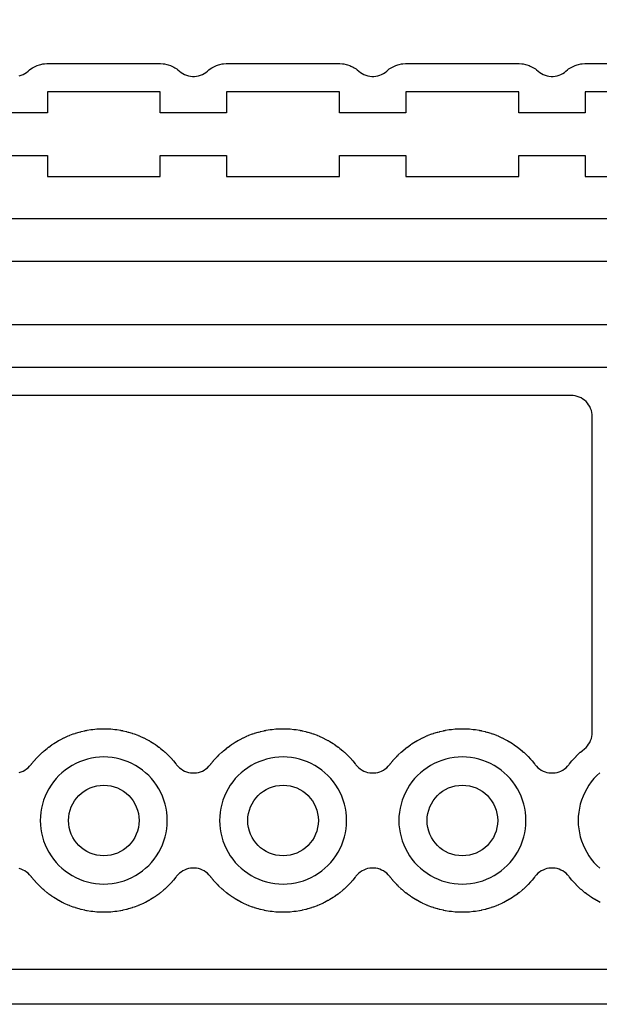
# Model space of a CAD drawing. Header units: millimetres. Extents: x 0 to 81, y 0 to 109.
# Tile 6 of 29: x 38 to 46, y 0 to 14. Entities that reach past the tile are written whole.
import ezdxf

# ---------------------------------------------------------------- set-up
doc = ezdxf.new("R2010")
doc.units = ezdxf.units.MM
for name, color, linetype in [('COPPER_KEEP_ref', 8, 'Continuous'), ('COPPER_REMOVE', 3, 'Continuous'), ('DRILL_1.0', 4, 'Continuous'), ('OUTLINE', 7, 'Continuous')]:
    doc.layers.add(name, color=color, linetype=linetype)

msp = doc.modelspace()

# ---------------------------------------------------------------- linework, layer by layer
at = {"layer": 'COPPER_KEEP_ref'}
for points in [[(38.031, 13.149), (38.059, 13.158), (38.086, 13.168), (38.111, 13.182), (38.135, 13.197), (38.158, 13.215), (38.179, 13.234), (38.195, 13.246), (38.222, 13.264), (38.239, 13.274), (38.268, 13.288), (38.286, 13.296), (38.317, 13.306), (38.336, 13.311), (38.368, 13.318), (38.388, 13.32), (38.425, 13.323), (38.435, 13.323), (40.025, 13.323), (40.035, 13.323), (40.072, 13.32), (40.092, 13.318), (40.124, 13.311), (40.143, 13.306), (40.174, 13.296), (40.192, 13.288), (40.221, 13.274), (40.238, 13.264), (40.265, 13.246), (40.281, 13.234), (40.302, 13.215), (40.325, 13.197), (40.349, 13.182), (40.374, 13.168), (40.401, 13.158), (40.429, 13.149), (40.457, 13.144), (40.486, 13.141), (40.514, 13.141), (40.543, 13.144), (40.571, 13.149), (40.599, 13.158), (40.626, 13.168), (40.651, 13.182), (40.675, 13.197), (40.698, 13.215), (40.719, 13.234), (40.735, 13.246), (40.762, 13.264), (40.779, 13.274), (40.808, 13.288), (40.826, 13.296), (40.857, 13.306), (40.876, 13.311), (40.908, 13.318), (40.928, 13.32), (40.965, 13.323), (40.975, 13.323), (42.565, 13.323), (42.575, 13.323), (42.612, 13.32), (42.632, 13.318), (42.664, 13.311), (42.683, 13.306), (42.714, 13.296), (42.732, 13.288), (42.761, 13.274), (42.778, 13.264), (42.805, 13.246), (42.821, 13.234), (42.842, 13.215), (42.865, 13.197), (42.889, 13.182), (42.914, 13.168), (42.941, 13.158), (42.969, 13.149), (42.997, 13.144), (43.026, 13.141), (43.054, 13.141), (43.083, 13.144), (43.111, 13.149), (43.139, 13.158), (43.166, 13.168), (43.191, 13.182), (43.215, 13.197), (43.238, 13.215), (43.259, 13.234), (43.275, 13.246), (43.302, 13.264), (43.319, 13.274), (43.348, 13.288), (43.366, 13.296), (43.397, 13.306), (43.416, 13.311), (43.448, 13.318), (43.468, 13.32), (43.505, 13.323), (43.515, 13.323), (45.105, 13.323), (45.115, 13.323), (45.152, 13.32), (45.172, 13.318), (45.204, 13.311), (45.223, 13.306), (45.254, 13.296), (45.272, 13.288), (45.301, 13.274), (45.318, 13.264), (45.345, 13.246), (45.361, 13.234), (45.382, 13.215), (45.405, 13.197), (45.429, 13.182), (45.454, 13.168), (45.481, 13.158), (45.509, 13.149), (45.537, 13.144), (45.566, 13.141), (45.594, 13.141), (45.623, 13.144), (45.651, 13.149), (45.679, 13.158), (45.706, 13.168), (45.731, 13.182), (45.755, 13.197), (45.778, 13.215), (45.799, 13.234), (45.815, 13.246), (45.842, 13.264), (45.859, 13.274), (45.888, 13.288), (45.906, 13.296), (45.937, 13.306), (45.956, 13.311), (45.988, 13.318), (46.008, 13.32), (46.045, 13.323), (46.055, 13.323), (47.645, 13.323)], [(47.65, 12.923), (46.05, 12.923), (46.05, 12.623), (45.11, 12.623), (45.11, 12.923), (43.51, 12.923), (43.51, 12.623), (42.57, 12.623), (42.57, 12.923), (40.97, 12.923), (40.97, 12.623), (40.03, 12.623), (40.03, 12.923), (38.43, 12.923), (38.43, 12.623), (37.49, 12.623)], [(37.49, 12.023), (38.43, 12.023), (38.43, 11.723), (40.03, 11.723), (40.03, 12.023), (40.97, 12.023), (40.97, 11.723), (42.57, 11.723), (42.57, 12.023), (43.51, 12.023), (43.51, 11.723), (45.11, 11.723), (45.11, 12.023), (46.05, 12.023), (46.05, 11.723), (47.65, 11.723)], [(49.39, 11.123), (26.826, 11.123)], [(26.7, 10.523), (49.09, 10.523)], [(46.85, 9.623), (25.424, 9.623)], [(25.3, 9.023), (46.55, 9.023)], [(38.032, 3.285), (38.059, 3.293), (38.086, 3.304), (38.112, 3.317), (38.136, 3.333), (38.159, 3.351), (38.179, 3.371), (38.198, 3.393), (38.205, 3.403), (38.208, 3.407), (38.243, 3.448), (38.246, 3.452), (38.26, 3.468), (38.263, 3.472), (38.3, 3.511), (38.303, 3.515), (38.318, 3.53), (38.322, 3.533), (38.361, 3.57), (38.365, 3.573), (38.381, 3.587), (38.385, 3.59), (38.426, 3.625), (38.43, 3.628), (38.447, 3.641), (38.451, 3.644), (38.495, 3.675), (38.499, 3.678), (38.517, 3.69), (38.521, 3.692), (38.567, 3.721), (38.571, 3.723), (38.589, 3.734), (38.594, 3.736), (38.641, 3.762), (38.646, 3.764), (38.665, 3.773), (38.669, 3.776), (38.718, 3.798), (38.723, 3.8), (38.742, 3.808), (38.747, 3.81), (38.798, 3.829), (38.802, 3.83), (38.822, 3.837), (38.827, 3.839), (38.879, 3.854), (38.883, 3.856), (38.904, 3.861), (38.909, 3.862), (38.961, 3.875), (38.966, 3.876), (38.987, 3.88), (38.992, 3.881), (39.045, 3.89), (39.05, 3.89), (39.071, 3.893), (39.076, 3.894), (39.129, 3.899), (39.134, 3.899), (39.156, 3.901), (39.161, 3.901), (39.214, 3.903), (39.219, 3.903), (39.241, 3.903), (39.246, 3.903), (39.299, 3.901), (39.304, 3.901), (39.326, 3.899), (39.331, 3.899), (39.384, 3.894), (39.389, 3.893), (39.41, 3.89), (39.415, 3.89), (39.468, 3.881), (39.473, 3.88), (39.494, 3.876), (39.499, 3.875), (39.551, 3.862), (39.556, 3.861), (39.577, 3.856), (39.581, 3.854), (39.633, 3.839), (39.638, 3.837), (39.658, 3.83), (39.662, 3.829), (39.713, 3.81), (39.718, 3.808), (39.737, 3.8), (39.742, 3.798), (39.791, 3.776), (39.795, 3.773), (39.814, 3.764), (39.819, 3.762), (39.866, 3.736), (39.871, 3.734), (39.889, 3.723), (39.893, 3.721), (39.939, 3.692), (39.943, 3.69), (39.961, 3.678), (39.965, 3.675), (40.009, 3.644), (40.013, 3.641), (40.03, 3.628), (40.034, 3.625), (40.075, 3.59), (40.079, 3.587), (40.095, 3.573), (40.099, 3.57), (40.138, 3.533), (40.142, 3.53), (40.157, 3.515), (40.16, 3.511), (40.197, 3.472), (40.2, 3.468), (40.214, 3.452), (40.217, 3.448), (40.252, 3.407), (40.255, 3.403), (40.262, 3.393), (40.281, 3.371), (40.301, 3.351), (40.324, 3.333), (40.348, 3.317), (40.374, 3.304), (40.401, 3.293), (40.428, 3.285), (40.457, 3.279), (40.486, 3.276), (40.514, 3.276), (40.543, 3.279), (40.572, 3.285), (40.599, 3.293), (40.626, 3.304), (40.652, 3.317), (40.676, 3.333), (40.699, 3.351), (40.719, 3.371), (40.738, 3.393), (40.745, 3.403), (40.748, 3.407), (40.783, 3.448), (40.786, 3.452), (40.8, 3.468), (40.803, 3.472), (40.84, 3.511), (40.843, 3.515), (40.858, 3.53), (40.862, 3.533), (40.901, 3.57), (40.905, 3.573), (40.921, 3.587), (40.925, 3.59), (40.966, 3.625), (40.97, 3.628), (40.987, 3.641), (40.991, 3.644), (41.035, 3.675), (41.039, 3.678), (41.057, 3.69), (41.061, 3.692), (41.107, 3.721), (41.111, 3.723), (41.129, 3.734), (41.134, 3.736), (41.181, 3.762), (41.186, 3.764), (41.205, 3.773), (41.209, 3.776), (41.258, 3.798), (41.263, 3.8), (41.282, 3.808), (41.287, 3.81), (41.338, 3.829), (41.342, 3.83), (41.362, 3.837), (41.367, 3.839), (41.419, 3.854), (41.423, 3.856), (41.444, 3.861), (41.449, 3.862), (41.501, 3.875), (41.506, 3.876), (41.527, 3.88), (41.532, 3.881), (41.585, 3.89), (41.59, 3.89), (41.611, 3.893), (41.616, 3.894), (41.669, 3.899), (41.674, 3.899), (41.696, 3.901), (41.701, 3.901), (41.754, 3.903), (41.759, 3.903), (41.781, 3.903), (41.786, 3.903), (41.839, 3.901), (41.844, 3.901), (41.866, 3.899), (41.871, 3.899), (41.924, 3.894), (41.929, 3.893), (41.95, 3.89), (41.955, 3.89), (42.008, 3.881), (42.013, 3.88), (42.034, 3.876), (42.039, 3.875), (42.091, 3.862), (42.096, 3.861), (42.117, 3.856), (42.121, 3.854), (42.173, 3.839), (42.178, 3.837), (42.198, 3.83), (42.202, 3.829), (42.253, 3.81), (42.258, 3.808), (42.277, 3.8), (42.282, 3.798), (42.331, 3.776), (42.335, 3.773), (42.354, 3.764), (42.359, 3.762), (42.406, 3.736), (42.411, 3.734), (42.429, 3.723), (42.433, 3.721), (42.479, 3.692), (42.483, 3.69), (42.501, 3.678), (42.505, 3.675), (42.549, 3.644), (42.553, 3.641), (42.57, 3.628), (42.574, 3.625), (42.615, 3.59), (42.619, 3.587), (42.635, 3.573), (42.639, 3.57), (42.678, 3.533), (42.682, 3.53), (42.697, 3.515), (42.7, 3.511), (42.737, 3.472), (42.74, 3.468), (42.754, 3.452), (42.757, 3.448), (42.792, 3.407), (42.795, 3.403), (42.802, 3.393), (42.821, 3.371), (42.841, 3.351), (42.864, 3.333), (42.888, 3.317), (42.914, 3.304), (42.941, 3.293), (42.968, 3.285), (42.997, 3.279), (43.026, 3.276), (43.054, 3.276), (43.083, 3.279), (43.112, 3.285), (43.139, 3.293), (43.166, 3.304), (43.192, 3.317), (43.216, 3.333), (43.239, 3.351), (43.259, 3.371), (43.278, 3.393), (43.285, 3.403), (43.288, 3.407), (43.323, 3.448), (43.326, 3.452), (43.34, 3.468), (43.343, 3.472), (43.38, 3.511), (43.383, 3.515), (43.398, 3.53), (43.402, 3.533), (43.441, 3.57), (43.445, 3.573), (43.461, 3.587), (43.465, 3.59), (43.506, 3.625), (43.51, 3.628), (43.527, 3.641), (43.531, 3.644), (43.575, 3.675), (43.579, 3.678), (43.597, 3.69), (43.601, 3.692), (43.647, 3.721), (43.651, 3.723), (43.669, 3.734), (43.674, 3.736), (43.721, 3.762), (43.726, 3.764), (43.745, 3.773), (43.749, 3.776), (43.798, 3.798), (43.803, 3.8), (43.822, 3.808), (43.827, 3.81), (43.878, 3.829), (43.882, 3.83), (43.902, 3.837), (43.907, 3.839), (43.959, 3.854), (43.963, 3.856), (43.984, 3.861), (43.989, 3.862), (44.041, 3.875), (44.046, 3.876), (44.067, 3.88), (44.072, 3.881), (44.125, 3.89), (44.13, 3.89), (44.151, 3.893), (44.156, 3.894), (44.209, 3.899), (44.214, 3.899), (44.236, 3.901), (44.241, 3.901), (44.294, 3.903), (44.299, 3.903), (44.321, 3.903), (44.326, 3.903), (44.379, 3.901), (44.384, 3.901), (44.406, 3.899), (44.411, 3.899), (44.464, 3.894), (44.469, 3.893), (44.49, 3.89), (44.495, 3.89), (44.548, 3.881), (44.553, 3.88), (44.574, 3.876), (44.579, 3.875), (44.631, 3.862), (44.636, 3.861), (44.657, 3.856), (44.661, 3.854), (44.713, 3.839), (44.718, 3.837), (44.738, 3.83), (44.742, 3.829), (44.793, 3.81), (44.798, 3.808), (44.817, 3.8), (44.822, 3.798), (44.871, 3.776), (44.875, 3.773), (44.894, 3.764), (44.899, 3.762), (44.946, 3.736), (44.951, 3.734), (44.969, 3.723), (44.973, 3.721), (45.019, 3.692), (45.023, 3.69), (45.041, 3.678), (45.045, 3.675), (45.089, 3.644), (45.093, 3.641), (45.11, 3.628), (45.114, 3.625), (45.155, 3.59), (45.159, 3.587), (45.175, 3.573), (45.179, 3.57), (45.218, 3.533), (45.222, 3.53), (45.237, 3.515), (45.24, 3.511), (45.277, 3.472), (45.28, 3.468), (45.294, 3.452), (45.297, 3.448), (45.332, 3.407), (45.335, 3.403), (45.342, 3.393), (45.361, 3.371), (45.381, 3.351), (45.404, 3.333), (45.428, 3.317), (45.454, 3.304), (45.481, 3.293), (45.508, 3.285), (45.537, 3.279), (45.566, 3.276), (45.594, 3.276), (45.623, 3.279), (45.652, 3.285), (45.679, 3.293), (45.706, 3.304), (45.732, 3.317), (45.756, 3.333), (45.779, 3.351), (45.799, 3.371), (45.818, 3.393), (45.825, 3.403), (45.828, 3.407), (45.863, 3.448), (45.866, 3.452), (45.88, 3.468), (45.883, 3.472), (45.92, 3.511), (45.923, 3.515), (45.938, 3.53), (45.942, 3.533), (45.981, 3.57), (45.985, 3.573), (46.001, 3.587), (46.005, 3.59), (46.04, 3.62), (46.062, 3.639), (46.082, 3.661), (46.099, 3.685), (46.115, 3.71), (46.127, 3.737), (46.137, 3.764), (46.144, 3.793), (46.149, 3.822), (46.15, 3.852), (46.15, 8.323), (46.149, 8.352), (46.144, 8.382), (46.137, 8.41), (46.127, 8.438), (46.115, 8.464), (46.099, 8.49), (46.082, 8.513), (46.062, 8.535), (46.04, 8.555), (46.017, 8.572), (45.991, 8.588), (45.965, 8.6), (45.937, 8.61), (45.909, 8.617), (45.879, 8.622), (45.85, 8.623), (25.302, 8.623)], [(46.257, 3.28), (46.214, 3.239), (46.173, 3.196), (46.136, 3.151), (46.102, 3.103), (46.071, 3.053), (46.043, 3.001), (46.019, 2.947), (45.998, 2.892), (45.981, 2.836), (45.967, 2.779), (45.958, 2.72), (45.952, 2.662), (45.95, 2.603), (45.952, 2.544), (45.958, 2.486), (45.967, 2.427), (45.981, 2.37), (45.998, 2.314), (46.019, 2.259), (46.043, 2.205), (46.043, 2.205), (46.071, 2.153), (46.102, 2.103), (46.136, 2.055), (46.173, 2.01), (46.214, 1.967), (46.257, 1.926)], [(46.261, 1.444), (46.214, 1.47), (46.209, 1.472), (46.191, 1.483), (46.187, 1.485), (46.141, 1.514), (46.137, 1.516), (46.119, 1.528), (46.115, 1.531), (46.071, 1.562), (46.067, 1.565), (46.05, 1.578), (46.046, 1.581), (46.005, 1.616), (46.001, 1.619), (45.985, 1.633), (45.981, 1.636), (45.942, 1.673), (45.938, 1.676), (45.923, 1.691), (45.92, 1.695), (45.883, 1.734), (45.88, 1.738), (45.866, 1.754), (45.863, 1.758), (45.828, 1.799), (45.825, 1.803), (45.818, 1.813), (45.799, 1.835), (45.779, 1.855), (45.756, 1.873), (45.732, 1.889), (45.706, 1.902), (45.679, 1.913), (45.652, 1.921), (45.623, 1.927), (45.594, 1.93), (45.566, 1.93), (45.537, 1.927), (45.508, 1.921), (45.481, 1.913), (45.454, 1.902), (45.428, 1.889), (45.404, 1.873), (45.381, 1.855), (45.361, 1.835), (45.342, 1.813), (45.335, 1.803), (45.332, 1.799), (45.297, 1.758), (45.294, 1.754), (45.28, 1.738), (45.277, 1.734), (45.24, 1.695), (45.237, 1.691), (45.222, 1.676), (45.218, 1.673), (45.179, 1.636), (45.175, 1.633), (45.159, 1.619), (45.155, 1.616), (45.114, 1.581), (45.11, 1.578), (45.093, 1.565), (45.089, 1.562), (45.045, 1.531), (45.041, 1.528), (45.023, 1.516), (45.019, 1.514), (44.973, 1.485), (44.969, 1.483), (44.951, 1.472), (44.946, 1.47), (44.899, 1.444), (44.894, 1.442), (44.875, 1.433), (44.871, 1.43), (44.822, 1.408), (44.817, 1.406), (44.798, 1.398), (44.793, 1.396), (44.742, 1.377), (44.738, 1.376), (44.718, 1.369), (44.713, 1.367), (44.661, 1.352), (44.657, 1.35), (44.636, 1.345), (44.631, 1.344), (44.579, 1.331), (44.574, 1.33), (44.553, 1.326), (44.548, 1.325), (44.495, 1.316), (44.49, 1.316), (44.469, 1.313), (44.464, 1.312), (44.411, 1.307), (44.406, 1.307), (44.384, 1.305), (44.379, 1.305), (44.326, 1.303), (44.321, 1.303), (44.299, 1.303), (44.294, 1.303), (44.241, 1.305), (44.236, 1.305), (44.214, 1.307), (44.209, 1.307), (44.156, 1.312), (44.151, 1.313), (44.13, 1.316), (44.125, 1.316), (44.072, 1.325), (44.067, 1.326), (44.046, 1.33), (44.041, 1.331), (43.989, 1.344), (43.984, 1.345), (43.963, 1.35), (43.959, 1.352), (43.907, 1.367), (43.902, 1.369), (43.882, 1.376), (43.878, 1.377), (43.827, 1.396), (43.822, 1.398), (43.803, 1.406), (43.798, 1.408), (43.749, 1.43), (43.745, 1.433), (43.726, 1.442), (43.721, 1.444), (43.674, 1.47), (43.669, 1.472), (43.651, 1.483), (43.647, 1.485), (43.601, 1.514), (43.597, 1.516), (43.579, 1.528), (43.575, 1.531), (43.531, 1.562), (43.527, 1.565), (43.51, 1.578), (43.506, 1.581), (43.465, 1.616), (43.461, 1.619), (43.445, 1.633), (43.441, 1.636), (43.402, 1.673), (43.398, 1.676), (43.383, 1.691), (43.38, 1.695), (43.343, 1.734), (43.34, 1.738), (43.326, 1.754), (43.323, 1.758), (43.288, 1.799), (43.285, 1.803), (43.278, 1.813), (43.259, 1.835), (43.239, 1.855), (43.216, 1.873), (43.192, 1.889), (43.166, 1.902), (43.139, 1.913), (43.112, 1.921), (43.083, 1.927), (43.054, 1.93), (43.026, 1.93), (42.997, 1.927), (42.968, 1.921), (42.941, 1.913), (42.914, 1.902), (42.888, 1.889), (42.864, 1.873), (42.841, 1.855), (42.821, 1.835), (42.802, 1.813), (42.795, 1.803), (42.792, 1.799), (42.757, 1.758), (42.754, 1.754), (42.74, 1.738), (42.737, 1.734), (42.7, 1.695), (42.697, 1.691), (42.682, 1.676), (42.678, 1.673), (42.639, 1.636), (42.635, 1.633), (42.619, 1.619), (42.615, 1.616), (42.574, 1.581), (42.57, 1.578), (42.553, 1.565), (42.549, 1.562), (42.505, 1.531), (42.501, 1.528), (42.483, 1.516), (42.479, 1.514), (42.433, 1.485), (42.429, 1.483), (42.411, 1.472), (42.406, 1.47), (42.359, 1.444), (42.354, 1.442), (42.335, 1.433), (42.331, 1.43), (42.282, 1.408), (42.277, 1.406), (42.258, 1.398), (42.253, 1.396), (42.202, 1.377), (42.198, 1.376), (42.178, 1.369), (42.173, 1.367), (42.121, 1.352), (42.117, 1.35), (42.096, 1.345), (42.091, 1.344), (42.039, 1.331), (42.034, 1.33), (42.013, 1.326), (42.008, 1.325), (41.955, 1.316), (41.95, 1.316), (41.929, 1.313), (41.924, 1.312), (41.871, 1.307), (41.866, 1.307), (41.844, 1.305), (41.839, 1.305), (41.786, 1.303), (41.781, 1.303), (41.759, 1.303), (41.754, 1.303), (41.701, 1.305), (41.696, 1.305), (41.674, 1.307), (41.669, 1.307), (41.616, 1.312), (41.611, 1.313), (41.59, 1.316), (41.585, 1.316), (41.532, 1.325), (41.527, 1.326), (41.506, 1.33), (41.501, 1.331), (41.449, 1.344), (41.444, 1.345), (41.423, 1.35), (41.419, 1.352), (41.367, 1.367), (41.362, 1.369), (41.342, 1.376), (41.338, 1.377), (41.287, 1.396), (41.282, 1.398), (41.263, 1.406), (41.258, 1.408), (41.209, 1.43), (41.205, 1.433), (41.186, 1.442), (41.181, 1.444), (41.134, 1.47), (41.129, 1.472), (41.111, 1.483), (41.107, 1.485), (41.061, 1.514), (41.057, 1.516), (41.039, 1.528), (41.035, 1.531), (40.991, 1.562), (40.987, 1.565), (40.97, 1.578), (40.966, 1.581), (40.925, 1.616), (40.921, 1.619), (40.905, 1.633), (40.901, 1.636), (40.862, 1.673), (40.858, 1.676), (40.843, 1.691), (40.84, 1.695), (40.803, 1.734), (40.8, 1.738), (40.786, 1.754), (40.783, 1.758), (40.748, 1.799), (40.745, 1.803), (40.738, 1.813), (40.719, 1.835), (40.699, 1.855), (40.676, 1.873), (40.652, 1.889), (40.626, 1.902), (40.599, 1.913), (40.572, 1.921), (40.543, 1.927), (40.514, 1.93), (40.486, 1.93), (40.457, 1.927), (40.428, 1.921), (40.401, 1.913), (40.374, 1.902), (40.348, 1.889), (40.324, 1.873), (40.301, 1.855), (40.281, 1.835), (40.262, 1.813), (40.255, 1.803), (40.252, 1.799), (40.217, 1.758), (40.214, 1.754), (40.2, 1.738), (40.197, 1.734), (40.16, 1.695), (40.157, 1.691), (40.142, 1.676), (40.138, 1.673), (40.099, 1.636), (40.095, 1.633), (40.079, 1.619), (40.075, 1.616), (40.034, 1.581), (40.03, 1.578), (40.013, 1.565), (40.009, 1.562), (39.965, 1.531), (39.961, 1.528), (39.943, 1.516), (39.939, 1.514), (39.893, 1.485), (39.889, 1.483), (39.871, 1.472), (39.866, 1.47), (39.819, 1.444), (39.814, 1.442), (39.795, 1.433), (39.791, 1.43), (39.742, 1.408), (39.737, 1.406), (39.718, 1.398), (39.713, 1.396), (39.662, 1.377), (39.658, 1.376), (39.638, 1.369), (39.633, 1.367), (39.581, 1.352), (39.577, 1.35), (39.556, 1.345), (39.551, 1.344), (39.499, 1.331), (39.494, 1.33), (39.473, 1.326), (39.468, 1.325), (39.415, 1.316), (39.41, 1.316), (39.389, 1.313), (39.384, 1.312), (39.331, 1.307), (39.326, 1.307), (39.304, 1.305), (39.299, 1.305), (39.246, 1.303), (39.241, 1.303), (39.219, 1.303), (39.214, 1.303), (39.161, 1.305), (39.156, 1.305), (39.134, 1.307), (39.129, 1.307), (39.076, 1.312), (39.071, 1.313), (39.05, 1.316), (39.045, 1.316), (38.992, 1.325), (38.987, 1.326), (38.966, 1.33), (38.961, 1.331), (38.909, 1.344), (38.904, 1.345), (38.883, 1.35), (38.879, 1.352), (38.827, 1.367), (38.822, 1.369), (38.802, 1.376), (38.798, 1.377), (38.747, 1.396), (38.742, 1.398), (38.723, 1.406), (38.718, 1.408), (38.669, 1.43), (38.665, 1.433), (38.646, 1.442), (38.641, 1.444), (38.594, 1.47), (38.589, 1.472), (38.571, 1.483), (38.567, 1.485), (38.521, 1.514), (38.517, 1.516), (38.499, 1.528), (38.495, 1.531), (38.451, 1.562), (38.447, 1.565), (38.43, 1.578), (38.426, 1.581), (38.385, 1.616), (38.381, 1.619), (38.365, 1.633), (38.361, 1.636), (38.322, 1.673), (38.318, 1.676), (38.303, 1.691), (38.3, 1.695), (38.263, 1.734), (38.26, 1.738), (38.246, 1.754), (38.243, 1.758), (38.208, 1.799), (38.205, 1.803), (38.198, 1.813), (38.179, 1.835), (38.159, 1.855), (38.136, 1.873), (38.112, 1.889), (38.086, 1.902), (38.059, 1.913), (38.032, 1.921)], [(19.54, 0.5), (61.46, 0.5)]]:
    msp.add_lwpolyline(points, dxfattribs=at)
for points in [[(38.378, 2.314), (38.399, 2.259), (38.423, 2.205), (38.451, 2.153), (38.482, 2.103), (38.516, 2.055), (38.553, 2.01), (38.594, 1.967), (38.637, 1.926), (38.682, 1.889), (38.73, 1.855), (38.78, 1.824), (38.832, 1.796), (38.886, 1.772), (38.941, 1.751), (38.997, 1.734), (39.054, 1.72), (39.113, 1.711), (39.171, 1.705), (39.23, 1.703), (39.289, 1.705), (39.347, 1.711), (39.406, 1.72), (39.463, 1.734), (39.519, 1.751), (39.574, 1.772), (39.628, 1.796), (39.68, 1.824), (39.73, 1.855), (39.778, 1.889), (39.823, 1.926), (39.866, 1.967), (39.907, 2.01), (39.944, 2.055), (39.978, 2.103), (40.009, 2.153), (40.037, 2.205), (40.061, 2.259), (40.082, 2.314), (40.099, 2.37), (40.113, 2.427), (40.122, 2.486), (40.128, 2.544), (40.13, 2.603), (40.128, 2.662), (40.122, 2.72), (40.113, 2.779), (40.099, 2.836), (40.082, 2.892), (40.061, 2.947), (40.037, 3.001), (40.009, 3.053), (39.978, 3.103), (39.944, 3.151), (39.907, 3.196), (39.866, 3.239), (39.823, 3.28), (39.778, 3.317), (39.73, 3.351), (39.68, 3.382), (39.628, 3.41), (39.574, 3.434), (39.519, 3.455), (39.463, 3.472), (39.406, 3.486), (39.347, 3.495), (39.289, 3.501), (39.23, 3.503), (39.171, 3.501), (39.113, 3.495), (39.054, 3.486), (38.997, 3.472), (38.941, 3.455), (38.886, 3.434), (38.832, 3.41), (38.78, 3.382), (38.73, 3.351), (38.682, 3.317), (38.637, 3.28), (38.594, 3.239), (38.553, 3.196), (38.516, 3.151), (38.482, 3.103), (38.451, 3.053), (38.423, 3.001), (38.399, 2.947), (38.378, 2.892), (38.361, 2.836), (38.347, 2.779), (38.338, 2.72), (38.332, 2.662), (38.33, 2.603), (38.332, 2.544), (38.338, 2.486), (38.347, 2.427), (38.361, 2.37), (38.378, 2.314)], [(40.918, 2.314), (40.939, 2.259), (40.963, 2.205), (40.991, 2.153), (41.022, 2.103), (41.056, 2.055), (41.093, 2.01), (41.134, 1.967), (41.177, 1.926), (41.222, 1.889), (41.27, 1.855), (41.32, 1.824), (41.372, 1.796), (41.426, 1.772), (41.481, 1.751), (41.537, 1.734), (41.594, 1.72), (41.653, 1.711), (41.711, 1.705), (41.77, 1.703), (41.829, 1.705), (41.887, 1.711), (41.946, 1.72), (42.003, 1.734), (42.059, 1.751), (42.114, 1.772), (42.168, 1.796), (42.22, 1.824), (42.27, 1.855), (42.318, 1.889), (42.363, 1.926), (42.406, 1.967), (42.447, 2.01), (42.484, 2.055), (42.518, 2.103), (42.549, 2.153), (42.577, 2.205), (42.601, 2.259), (42.622, 2.314), (42.639, 2.37), (42.653, 2.427), (42.662, 2.486), (42.668, 2.544), (42.67, 2.603), (42.668, 2.662), (42.662, 2.72), (42.653, 2.779), (42.639, 2.836), (42.622, 2.892), (42.601, 2.947), (42.577, 3.001), (42.549, 3.053), (42.518, 3.103), (42.484, 3.151), (42.447, 3.196), (42.406, 3.239), (42.363, 3.28), (42.318, 3.317), (42.27, 3.351), (42.22, 3.382), (42.168, 3.41), (42.114, 3.434), (42.059, 3.455), (42.003, 3.472), (41.946, 3.486), (41.887, 3.495), (41.829, 3.501), (41.77, 3.503), (41.711, 3.501), (41.653, 3.495), (41.594, 3.486), (41.537, 3.472), (41.481, 3.455), (41.426, 3.434), (41.372, 3.41), (41.32, 3.382), (41.27, 3.351), (41.222, 3.317), (41.177, 3.28), (41.134, 3.239), (41.093, 3.196), (41.056, 3.151), (41.022, 3.103), (40.991, 3.053), (40.963, 3.001), (40.939, 2.947), (40.918, 2.892), (40.901, 2.836), (40.887, 2.779), (40.878, 2.72), (40.872, 2.662), (40.87, 2.603), (40.872, 2.544), (40.878, 2.486), (40.887, 2.427), (40.901, 2.37), (40.918, 2.314)], [(43.458, 2.314), (43.479, 2.259), (43.503, 2.205), (43.531, 2.153), (43.562, 2.103), (43.596, 2.055), (43.633, 2.01), (43.674, 1.967), (43.717, 1.926), (43.762, 1.889), (43.81, 1.855), (43.86, 1.824), (43.912, 1.796), (43.966, 1.772), (44.021, 1.751), (44.077, 1.734), (44.134, 1.72), (44.193, 1.711), (44.251, 1.705), (44.31, 1.703), (44.369, 1.705), (44.427, 1.711), (44.486, 1.72), (44.543, 1.734), (44.599, 1.751), (44.654, 1.772), (44.708, 1.796), (44.76, 1.824), (44.81, 1.855), (44.858, 1.889), (44.903, 1.926), (44.946, 1.967), (44.987, 2.01), (45.024, 2.055), (45.058, 2.103), (45.089, 2.153), (45.117, 2.205), (45.141, 2.259), (45.162, 2.314), (45.179, 2.37), (45.193, 2.427), (45.202, 2.486), (45.208, 2.544), (45.21, 2.603), (45.208, 2.662), (45.202, 2.72), (45.193, 2.779), (45.179, 2.836), (45.162, 2.892), (45.141, 2.947), (45.117, 3.001), (45.089, 3.053), (45.058, 3.103), (45.024, 3.151), (44.987, 3.196), (44.946, 3.239), (44.903, 3.28), (44.858, 3.317), (44.81, 3.351), (44.76, 3.382), (44.708, 3.41), (44.654, 3.434), (44.599, 3.455), (44.543, 3.472), (44.486, 3.486), (44.427, 3.495), (44.369, 3.501), (44.31, 3.503), (44.251, 3.501), (44.193, 3.495), (44.134, 3.486), (44.077, 3.472), (44.021, 3.455), (43.966, 3.434), (43.912, 3.41), (43.86, 3.382), (43.81, 3.351), (43.762, 3.317), (43.717, 3.28), (43.674, 3.239), (43.633, 3.196), (43.596, 3.151), (43.562, 3.103), (43.531, 3.053), (43.503, 3.001), (43.479, 2.947), (43.458, 2.892), (43.441, 2.836), (43.427, 2.779), (43.418, 2.72), (43.412, 2.662), (43.41, 2.603), (43.412, 2.544), (43.418, 2.486), (43.427, 2.427), (43.441, 2.37), (43.458, 2.314)]]:
    msp.add_lwpolyline(points, close=True, dxfattribs=at)
at = {"layer": 'COPPER_REMOVE'}
for points in [[(62.26, 0), (18.74, 0), (18.74, 4.3), (18.676, 5.113), (18.485, 5.907), (18.173, 6.661), (17.747, 7.356), (17.217, 7.977), (16.596, 8.507), (15.901, 8.933), (15.147, 9.245), (14.354, 9.436), (13.54, 9.5), (0, 9.5), (0, 96.5)], [(38.031, 13.149), (38.059, 13.158), (38.086, 13.168), (38.111, 13.182), (38.135, 13.197), (38.158, 13.215), (38.179, 13.234), (38.195, 13.246), (38.222, 13.264), (38.239, 13.274), (38.268, 13.288), (38.286, 13.296), (38.317, 13.306), (38.336, 13.311), (38.368, 13.318), (38.388, 13.32), (38.425, 13.323), (38.435, 13.323), (40.025, 13.323), (40.035, 13.323), (40.072, 13.32), (40.092, 13.318), (40.124, 13.311), (40.143, 13.306), (40.174, 13.296), (40.192, 13.288), (40.221, 13.274), (40.238, 13.264), (40.265, 13.246), (40.281, 13.234), (40.302, 13.215), (40.325, 13.197), (40.349, 13.182), (40.374, 13.168), (40.401, 13.158), (40.429, 13.149), (40.457, 13.144), (40.486, 13.141), (40.514, 13.141), (40.543, 13.144), (40.571, 13.149), (40.599, 13.158), (40.626, 13.168), (40.651, 13.182), (40.675, 13.197), (40.698, 13.215), (40.719, 13.234), (40.735, 13.246), (40.762, 13.264), (40.779, 13.274), (40.808, 13.288), (40.826, 13.296), (40.857, 13.306), (40.876, 13.311), (40.908, 13.318), (40.928, 13.32), (40.965, 13.323), (40.975, 13.323), (42.565, 13.323), (42.575, 13.323), (42.612, 13.32), (42.632, 13.318), (42.664, 13.311), (42.683, 13.306), (42.714, 13.296), (42.732, 13.288), (42.761, 13.274), (42.778, 13.264), (42.805, 13.246), (42.821, 13.234), (42.842, 13.215), (42.865, 13.197), (42.889, 13.182), (42.914, 13.168), (42.941, 13.158), (42.969, 13.149), (42.997, 13.144), (43.026, 13.141), (43.054, 13.141), (43.083, 13.144), (43.111, 13.149), (43.139, 13.158), (43.166, 13.168), (43.191, 13.182), (43.215, 13.197), (43.238, 13.215), (43.259, 13.234), (43.275, 13.246), (43.302, 13.264), (43.319, 13.274), (43.348, 13.288), (43.366, 13.296), (43.397, 13.306), (43.416, 13.311), (43.448, 13.318), (43.468, 13.32), (43.505, 13.323), (43.515, 13.323), (45.105, 13.323), (45.115, 13.323), (45.152, 13.32), (45.172, 13.318), (45.204, 13.311), (45.223, 13.306), (45.254, 13.296), (45.272, 13.288), (45.301, 13.274), (45.318, 13.264), (45.345, 13.246), (45.361, 13.234), (45.382, 13.215), (45.405, 13.197), (45.429, 13.182), (45.454, 13.168), (45.481, 13.158), (45.509, 13.149), (45.537, 13.144), (45.566, 13.141), (45.594, 13.141), (45.623, 13.144), (45.651, 13.149), (45.679, 13.158), (45.706, 13.168), (45.731, 13.182), (45.755, 13.197), (45.778, 13.215), (45.799, 13.234), (45.815, 13.246), (45.842, 13.264), (45.859, 13.274), (45.888, 13.288), (45.906, 13.296), (45.937, 13.306), (45.956, 13.311), (45.988, 13.318), (46.008, 13.32), (46.045, 13.323), (46.055, 13.323), (47.645, 13.323)], [(47.65, 12.923), (46.05, 12.923), (46.05, 12.623), (45.11, 12.623), (45.11, 12.923), (43.51, 12.923), (43.51, 12.623), (42.57, 12.623), (42.57, 12.923), (40.97, 12.923), (40.97, 12.623), (40.03, 12.623), (40.03, 12.923), (38.43, 12.923), (38.43, 12.623), (37.49, 12.623)], [(37.49, 12.023), (38.43, 12.023), (38.43, 11.723), (40.03, 11.723), (40.03, 12.023), (40.97, 12.023), (40.97, 11.723), (42.57, 11.723), (42.57, 12.023), (43.51, 12.023), (43.51, 11.723), (45.11, 11.723), (45.11, 12.023), (46.05, 12.023), (46.05, 11.723), (47.65, 11.723)], [(49.39, 11.123), (26.826, 11.123)], [(26.7, 10.523), (49.09, 10.523)], [(46.85, 9.623), (25.424, 9.623)], [(25.3, 9.023), (46.55, 9.023)], [(38.032, 3.285), (38.059, 3.293), (38.086, 3.304), (38.112, 3.317), (38.136, 3.333), (38.159, 3.351), (38.179, 3.371), (38.198, 3.393), (38.205, 3.403), (38.208, 3.407), (38.243, 3.448), (38.246, 3.452), (38.26, 3.468), (38.263, 3.472), (38.3, 3.511), (38.303, 3.515), (38.318, 3.53), (38.322, 3.533), (38.361, 3.57), (38.365, 3.573), (38.381, 3.587), (38.385, 3.59), (38.426, 3.625), (38.43, 3.628), (38.447, 3.641), (38.451, 3.644), (38.495, 3.675), (38.499, 3.678), (38.517, 3.69), (38.521, 3.692), (38.567, 3.721), (38.571, 3.723), (38.589, 3.734), (38.594, 3.736), (38.641, 3.762), (38.646, 3.764), (38.665, 3.773), (38.669, 3.776), (38.718, 3.798), (38.723, 3.8), (38.742, 3.808), (38.747, 3.81), (38.798, 3.829), (38.802, 3.83), (38.822, 3.837), (38.827, 3.839), (38.879, 3.854), (38.883, 3.856), (38.904, 3.861), (38.909, 3.862), (38.961, 3.875), (38.966, 3.876), (38.987, 3.88), (38.992, 3.881), (39.045, 3.89), (39.05, 3.89), (39.071, 3.893), (39.076, 3.894), (39.129, 3.899), (39.134, 3.899), (39.156, 3.901), (39.161, 3.901), (39.214, 3.903), (39.219, 3.903), (39.241, 3.903), (39.246, 3.903), (39.299, 3.901), (39.304, 3.901), (39.326, 3.899), (39.331, 3.899), (39.384, 3.894), (39.389, 3.893), (39.41, 3.89), (39.415, 3.89), (39.468, 3.881), (39.473, 3.88), (39.494, 3.876), (39.499, 3.875), (39.551, 3.862), (39.556, 3.861), (39.577, 3.856), (39.581, 3.854), (39.633, 3.839), (39.638, 3.837), (39.658, 3.83), (39.662, 3.829), (39.713, 3.81), (39.718, 3.808), (39.737, 3.8), (39.742, 3.798), (39.791, 3.776), (39.795, 3.773), (39.814, 3.764), (39.819, 3.762), (39.866, 3.736), (39.871, 3.734), (39.889, 3.723), (39.893, 3.721), (39.939, 3.692), (39.943, 3.69), (39.961, 3.678), (39.965, 3.675), (40.009, 3.644), (40.013, 3.641), (40.03, 3.628), (40.034, 3.625), (40.075, 3.59), (40.079, 3.587), (40.095, 3.573), (40.099, 3.57), (40.138, 3.533), (40.142, 3.53), (40.157, 3.515), (40.16, 3.511), (40.197, 3.472), (40.2, 3.468), (40.214, 3.452), (40.217, 3.448), (40.252, 3.407), (40.255, 3.403), (40.262, 3.393), (40.281, 3.371), (40.301, 3.351), (40.324, 3.333), (40.348, 3.317), (40.374, 3.304), (40.401, 3.293), (40.428, 3.285), (40.457, 3.279), (40.486, 3.276), (40.514, 3.276), (40.543, 3.279), (40.572, 3.285), (40.599, 3.293), (40.626, 3.304), (40.652, 3.317), (40.676, 3.333), (40.699, 3.351), (40.719, 3.371), (40.738, 3.393), (40.745, 3.403), (40.748, 3.407), (40.783, 3.448), (40.786, 3.452), (40.8, 3.468), (40.803, 3.472), (40.84, 3.511), (40.843, 3.515), (40.858, 3.53), (40.862, 3.533), (40.901, 3.57), (40.905, 3.573), (40.921, 3.587), (40.925, 3.59), (40.966, 3.625), (40.97, 3.628), (40.987, 3.641), (40.991, 3.644), (41.035, 3.675), (41.039, 3.678), (41.057, 3.69), (41.061, 3.692), (41.107, 3.721), (41.111, 3.723), (41.129, 3.734), (41.134, 3.736), (41.181, 3.762), (41.186, 3.764), (41.205, 3.773), (41.209, 3.776), (41.258, 3.798), (41.263, 3.8), (41.282, 3.808), (41.287, 3.81), (41.338, 3.829), (41.342, 3.83), (41.362, 3.837), (41.367, 3.839), (41.419, 3.854), (41.423, 3.856), (41.444, 3.861), (41.449, 3.862), (41.501, 3.875), (41.506, 3.876), (41.527, 3.88), (41.532, 3.881), (41.585, 3.89), (41.59, 3.89), (41.611, 3.893), (41.616, 3.894), (41.669, 3.899), (41.674, 3.899), (41.696, 3.901), (41.701, 3.901), (41.754, 3.903), (41.759, 3.903), (41.781, 3.903), (41.786, 3.903), (41.839, 3.901), (41.844, 3.901), (41.866, 3.899), (41.871, 3.899), (41.924, 3.894), (41.929, 3.893), (41.95, 3.89), (41.955, 3.89), (42.008, 3.881), (42.013, 3.88), (42.034, 3.876), (42.039, 3.875), (42.091, 3.862), (42.096, 3.861), (42.117, 3.856), (42.121, 3.854), (42.173, 3.839), (42.178, 3.837), (42.198, 3.83), (42.202, 3.829), (42.253, 3.81), (42.258, 3.808), (42.277, 3.8), (42.282, 3.798), (42.331, 3.776), (42.335, 3.773), (42.354, 3.764), (42.359, 3.762), (42.406, 3.736), (42.411, 3.734), (42.429, 3.723), (42.433, 3.721), (42.479, 3.692), (42.483, 3.69), (42.501, 3.678), (42.505, 3.675), (42.549, 3.644), (42.553, 3.641), (42.57, 3.628), (42.574, 3.625), (42.615, 3.59), (42.619, 3.587), (42.635, 3.573), (42.639, 3.57), (42.678, 3.533), (42.682, 3.53), (42.697, 3.515), (42.7, 3.511), (42.737, 3.472), (42.74, 3.468), (42.754, 3.452), (42.757, 3.448), (42.792, 3.407), (42.795, 3.403), (42.802, 3.393), (42.821, 3.371), (42.841, 3.351), (42.864, 3.333), (42.888, 3.317), (42.914, 3.304), (42.941, 3.293), (42.968, 3.285), (42.997, 3.279), (43.026, 3.276), (43.054, 3.276), (43.083, 3.279), (43.112, 3.285), (43.139, 3.293), (43.166, 3.304), (43.192, 3.317), (43.216, 3.333), (43.239, 3.351), (43.259, 3.371), (43.278, 3.393), (43.285, 3.403), (43.288, 3.407), (43.323, 3.448), (43.326, 3.452), (43.34, 3.468), (43.343, 3.472), (43.38, 3.511), (43.383, 3.515), (43.398, 3.53), (43.402, 3.533), (43.441, 3.57), (43.445, 3.573), (43.461, 3.587), (43.465, 3.59), (43.506, 3.625), (43.51, 3.628), (43.527, 3.641), (43.531, 3.644), (43.575, 3.675), (43.579, 3.678), (43.597, 3.69), (43.601, 3.692), (43.647, 3.721), (43.651, 3.723), (43.669, 3.734), (43.674, 3.736), (43.721, 3.762), (43.726, 3.764), (43.745, 3.773), (43.749, 3.776), (43.798, 3.798), (43.803, 3.8), (43.822, 3.808), (43.827, 3.81), (43.878, 3.829), (43.882, 3.83), (43.902, 3.837), (43.907, 3.839), (43.959, 3.854), (43.963, 3.856), (43.984, 3.861), (43.989, 3.862), (44.041, 3.875), (44.046, 3.876), (44.067, 3.88), (44.072, 3.881), (44.125, 3.89), (44.13, 3.89), (44.151, 3.893), (44.156, 3.894), (44.209, 3.899), (44.214, 3.899), (44.236, 3.901), (44.241, 3.901), (44.294, 3.903), (44.299, 3.903), (44.321, 3.903), (44.326, 3.903), (44.379, 3.901), (44.384, 3.901), (44.406, 3.899), (44.411, 3.899), (44.464, 3.894), (44.469, 3.893), (44.49, 3.89), (44.495, 3.89), (44.548, 3.881), (44.553, 3.88), (44.574, 3.876), (44.579, 3.875), (44.631, 3.862), (44.636, 3.861), (44.657, 3.856), (44.661, 3.854), (44.713, 3.839), (44.718, 3.837), (44.738, 3.83), (44.742, 3.829), (44.793, 3.81), (44.798, 3.808), (44.817, 3.8), (44.822, 3.798), (44.871, 3.776), (44.875, 3.773), (44.894, 3.764), (44.899, 3.762), (44.946, 3.736), (44.951, 3.734), (44.969, 3.723), (44.973, 3.721), (45.019, 3.692), (45.023, 3.69), (45.041, 3.678), (45.045, 3.675), (45.089, 3.644), (45.093, 3.641), (45.11, 3.628), (45.114, 3.625), (45.155, 3.59), (45.159, 3.587), (45.175, 3.573), (45.179, 3.57), (45.218, 3.533), (45.222, 3.53), (45.237, 3.515), (45.24, 3.511), (45.277, 3.472), (45.28, 3.468), (45.294, 3.452), (45.297, 3.448), (45.332, 3.407), (45.335, 3.403), (45.342, 3.393), (45.361, 3.371), (45.381, 3.351), (45.404, 3.333), (45.428, 3.317), (45.454, 3.304), (45.481, 3.293), (45.508, 3.285), (45.537, 3.279), (45.566, 3.276), (45.594, 3.276), (45.623, 3.279), (45.652, 3.285), (45.679, 3.293), (45.706, 3.304), (45.732, 3.317), (45.756, 3.333), (45.779, 3.351), (45.799, 3.371), (45.818, 3.393), (45.825, 3.403), (45.828, 3.407), (45.863, 3.448), (45.866, 3.452), (45.88, 3.468), (45.883, 3.472), (45.92, 3.511), (45.923, 3.515), (45.938, 3.53), (45.942, 3.533), (45.981, 3.57), (45.985, 3.573), (46.001, 3.587), (46.005, 3.59), (46.04, 3.62), (46.062, 3.639), (46.082, 3.661), (46.099, 3.685), (46.115, 3.71), (46.127, 3.737), (46.137, 3.764), (46.144, 3.793), (46.149, 3.822), (46.15, 3.852), (46.15, 8.323), (46.149, 8.352), (46.144, 8.382), (46.137, 8.41), (46.127, 8.438), (46.115, 8.464), (46.099, 8.49), (46.082, 8.513), (46.062, 8.535), (46.04, 8.555), (46.017, 8.572), (45.991, 8.588), (45.965, 8.6), (45.937, 8.61), (45.909, 8.617), (45.879, 8.622), (45.85, 8.623), (25.302, 8.623)], [(46.257, 3.28), (46.214, 3.239), (46.173, 3.196), (46.136, 3.151), (46.102, 3.103), (46.071, 3.053), (46.043, 3.001), (46.019, 2.947), (45.998, 2.892), (45.981, 2.836), (45.967, 2.779), (45.958, 2.72), (45.952, 2.662), (45.95, 2.603), (45.952, 2.544), (45.958, 2.486), (45.967, 2.427), (45.981, 2.37), (45.998, 2.314), (46.019, 2.259), (46.043, 2.205), (46.043, 2.205), (46.071, 2.153), (46.102, 2.103), (46.136, 2.055), (46.173, 2.01), (46.214, 1.967), (46.257, 1.926)], [(46.261, 1.444), (46.214, 1.47), (46.209, 1.472), (46.191, 1.483), (46.187, 1.485), (46.141, 1.514), (46.137, 1.516), (46.119, 1.528), (46.115, 1.531), (46.071, 1.562), (46.067, 1.565), (46.05, 1.578), (46.046, 1.581), (46.005, 1.616), (46.001, 1.619), (45.985, 1.633), (45.981, 1.636), (45.942, 1.673), (45.938, 1.676), (45.923, 1.691), (45.92, 1.695), (45.883, 1.734), (45.88, 1.738), (45.866, 1.754), (45.863, 1.758), (45.828, 1.799), (45.825, 1.803), (45.818, 1.813), (45.799, 1.835), (45.779, 1.855), (45.756, 1.873), (45.732, 1.889), (45.706, 1.902), (45.679, 1.913), (45.652, 1.921), (45.623, 1.927), (45.594, 1.93), (45.566, 1.93), (45.537, 1.927), (45.508, 1.921), (45.481, 1.913), (45.454, 1.902), (45.428, 1.889), (45.404, 1.873), (45.381, 1.855), (45.361, 1.835), (45.342, 1.813), (45.335, 1.803), (45.332, 1.799), (45.297, 1.758), (45.294, 1.754), (45.28, 1.738), (45.277, 1.734), (45.24, 1.695), (45.237, 1.691), (45.222, 1.676), (45.218, 1.673), (45.179, 1.636), (45.175, 1.633), (45.159, 1.619), (45.155, 1.616), (45.114, 1.581), (45.11, 1.578), (45.093, 1.565), (45.089, 1.562), (45.045, 1.531), (45.041, 1.528), (45.023, 1.516), (45.019, 1.514), (44.973, 1.485), (44.969, 1.483), (44.951, 1.472), (44.946, 1.47), (44.899, 1.444), (44.894, 1.442), (44.875, 1.433), (44.871, 1.43), (44.822, 1.408), (44.817, 1.406), (44.798, 1.398), (44.793, 1.396), (44.742, 1.377), (44.738, 1.376), (44.718, 1.369), (44.713, 1.367), (44.661, 1.352), (44.657, 1.35), (44.636, 1.345), (44.631, 1.344), (44.579, 1.331), (44.574, 1.33), (44.553, 1.326), (44.548, 1.325), (44.495, 1.316), (44.49, 1.316), (44.469, 1.313), (44.464, 1.312), (44.411, 1.307), (44.406, 1.307), (44.384, 1.305), (44.379, 1.305), (44.326, 1.303), (44.321, 1.303), (44.299, 1.303), (44.294, 1.303), (44.241, 1.305), (44.236, 1.305), (44.214, 1.307), (44.209, 1.307), (44.156, 1.312), (44.151, 1.313), (44.13, 1.316), (44.125, 1.316), (44.072, 1.325), (44.067, 1.326), (44.046, 1.33), (44.041, 1.331), (43.989, 1.344), (43.984, 1.345), (43.963, 1.35), (43.959, 1.352), (43.907, 1.367), (43.902, 1.369), (43.882, 1.376), (43.878, 1.377), (43.827, 1.396), (43.822, 1.398), (43.803, 1.406), (43.798, 1.408), (43.749, 1.43), (43.745, 1.433), (43.726, 1.442), (43.721, 1.444), (43.674, 1.47), (43.669, 1.472), (43.651, 1.483), (43.647, 1.485), (43.601, 1.514), (43.597, 1.516), (43.579, 1.528), (43.575, 1.531), (43.531, 1.562), (43.527, 1.565), (43.51, 1.578), (43.506, 1.581), (43.465, 1.616), (43.461, 1.619), (43.445, 1.633), (43.441, 1.636), (43.402, 1.673), (43.398, 1.676), (43.383, 1.691), (43.38, 1.695), (43.343, 1.734), (43.34, 1.738), (43.326, 1.754), (43.323, 1.758), (43.288, 1.799), (43.285, 1.803), (43.278, 1.813), (43.259, 1.835), (43.239, 1.855), (43.216, 1.873), (43.192, 1.889), (43.166, 1.902), (43.139, 1.913), (43.112, 1.921), (43.083, 1.927), (43.054, 1.93), (43.026, 1.93), (42.997, 1.927), (42.968, 1.921), (42.941, 1.913), (42.914, 1.902), (42.888, 1.889), (42.864, 1.873), (42.841, 1.855), (42.821, 1.835), (42.802, 1.813), (42.795, 1.803), (42.792, 1.799), (42.757, 1.758), (42.754, 1.754), (42.74, 1.738), (42.737, 1.734), (42.7, 1.695), (42.697, 1.691), (42.682, 1.676), (42.678, 1.673), (42.639, 1.636), (42.635, 1.633), (42.619, 1.619), (42.615, 1.616), (42.574, 1.581), (42.57, 1.578), (42.553, 1.565), (42.549, 1.562), (42.505, 1.531), (42.501, 1.528), (42.483, 1.516), (42.479, 1.514), (42.433, 1.485), (42.429, 1.483), (42.411, 1.472), (42.406, 1.47), (42.359, 1.444), (42.354, 1.442), (42.335, 1.433), (42.331, 1.43), (42.282, 1.408), (42.277, 1.406), (42.258, 1.398), (42.253, 1.396), (42.202, 1.377), (42.198, 1.376), (42.178, 1.369), (42.173, 1.367), (42.121, 1.352), (42.117, 1.35), (42.096, 1.345), (42.091, 1.344), (42.039, 1.331), (42.034, 1.33), (42.013, 1.326), (42.008, 1.325), (41.955, 1.316), (41.95, 1.316), (41.929, 1.313), (41.924, 1.312), (41.871, 1.307), (41.866, 1.307), (41.844, 1.305), (41.839, 1.305), (41.786, 1.303), (41.781, 1.303), (41.759, 1.303), (41.754, 1.303), (41.701, 1.305), (41.696, 1.305), (41.674, 1.307), (41.669, 1.307), (41.616, 1.312), (41.611, 1.313), (41.59, 1.316), (41.585, 1.316), (41.532, 1.325), (41.527, 1.326), (41.506, 1.33), (41.501, 1.331), (41.449, 1.344), (41.444, 1.345), (41.423, 1.35), (41.419, 1.352), (41.367, 1.367), (41.362, 1.369), (41.342, 1.376), (41.338, 1.377), (41.287, 1.396), (41.282, 1.398), (41.263, 1.406), (41.258, 1.408), (41.209, 1.43), (41.205, 1.433), (41.186, 1.442), (41.181, 1.444), (41.134, 1.47), (41.129, 1.472), (41.111, 1.483), (41.107, 1.485), (41.061, 1.514), (41.057, 1.516), (41.039, 1.528), (41.035, 1.531), (40.991, 1.562), (40.987, 1.565), (40.97, 1.578), (40.966, 1.581), (40.925, 1.616), (40.921, 1.619), (40.905, 1.633), (40.901, 1.636), (40.862, 1.673), (40.858, 1.676), (40.843, 1.691), (40.84, 1.695), (40.803, 1.734), (40.8, 1.738), (40.786, 1.754), (40.783, 1.758), (40.748, 1.799), (40.745, 1.803), (40.738, 1.813), (40.719, 1.835), (40.699, 1.855), (40.676, 1.873), (40.652, 1.889), (40.626, 1.902), (40.599, 1.913), (40.572, 1.921), (40.543, 1.927), (40.514, 1.93), (40.486, 1.93), (40.457, 1.927), (40.428, 1.921), (40.401, 1.913), (40.374, 1.902), (40.348, 1.889), (40.324, 1.873), (40.301, 1.855), (40.281, 1.835), (40.262, 1.813), (40.255, 1.803), (40.252, 1.799), (40.217, 1.758), (40.214, 1.754), (40.2, 1.738), (40.197, 1.734), (40.16, 1.695), (40.157, 1.691), (40.142, 1.676), (40.138, 1.673), (40.099, 1.636), (40.095, 1.633), (40.079, 1.619), (40.075, 1.616), (40.034, 1.581), (40.03, 1.578), (40.013, 1.565), (40.009, 1.562), (39.965, 1.531), (39.961, 1.528), (39.943, 1.516), (39.939, 1.514), (39.893, 1.485), (39.889, 1.483), (39.871, 1.472), (39.866, 1.47), (39.819, 1.444), (39.814, 1.442), (39.795, 1.433), (39.791, 1.43), (39.742, 1.408), (39.737, 1.406), (39.718, 1.398), (39.713, 1.396), (39.662, 1.377), (39.658, 1.376), (39.638, 1.369), (39.633, 1.367), (39.581, 1.352), (39.577, 1.35), (39.556, 1.345), (39.551, 1.344), (39.499, 1.331), (39.494, 1.33), (39.473, 1.326), (39.468, 1.325), (39.415, 1.316), (39.41, 1.316), (39.389, 1.313), (39.384, 1.312), (39.331, 1.307), (39.326, 1.307), (39.304, 1.305), (39.299, 1.305), (39.246, 1.303), (39.241, 1.303), (39.219, 1.303), (39.214, 1.303), (39.161, 1.305), (39.156, 1.305), (39.134, 1.307), (39.129, 1.307), (39.076, 1.312), (39.071, 1.313), (39.05, 1.316), (39.045, 1.316), (38.992, 1.325), (38.987, 1.326), (38.966, 1.33), (38.961, 1.331), (38.909, 1.344), (38.904, 1.345), (38.883, 1.35), (38.879, 1.352), (38.827, 1.367), (38.822, 1.369), (38.802, 1.376), (38.798, 1.377), (38.747, 1.396), (38.742, 1.398), (38.723, 1.406), (38.718, 1.408), (38.669, 1.43), (38.665, 1.433), (38.646, 1.442), (38.641, 1.444), (38.594, 1.47), (38.589, 1.472), (38.571, 1.483), (38.567, 1.485), (38.521, 1.514), (38.517, 1.516), (38.499, 1.528), (38.495, 1.531), (38.451, 1.562), (38.447, 1.565), (38.43, 1.578), (38.426, 1.581), (38.385, 1.616), (38.381, 1.619), (38.365, 1.633), (38.361, 1.636), (38.322, 1.673), (38.318, 1.676), (38.303, 1.691), (38.3, 1.695), (38.263, 1.734), (38.26, 1.738), (38.246, 1.754), (38.243, 1.758), (38.208, 1.799), (38.205, 1.803), (38.198, 1.813), (38.179, 1.835), (38.159, 1.855), (38.136, 1.873), (38.112, 1.889), (38.086, 1.902), (38.059, 1.913), (38.032, 1.921)], [(19.54, 0.5), (61.46, 0.5)]]:
    msp.add_lwpolyline(points, dxfattribs=at)
for points in [[(38.378, 2.314), (38.399, 2.259), (38.423, 2.205), (38.451, 2.153), (38.482, 2.103), (38.516, 2.055), (38.553, 2.01), (38.594, 1.967), (38.637, 1.926), (38.682, 1.889), (38.73, 1.855), (38.78, 1.824), (38.832, 1.796), (38.886, 1.772), (38.941, 1.751), (38.997, 1.734), (39.054, 1.72), (39.113, 1.711), (39.171, 1.705), (39.23, 1.703), (39.289, 1.705), (39.347, 1.711), (39.406, 1.72), (39.463, 1.734), (39.519, 1.751), (39.574, 1.772), (39.628, 1.796), (39.68, 1.824), (39.73, 1.855), (39.778, 1.889), (39.823, 1.926), (39.866, 1.967), (39.907, 2.01), (39.944, 2.055), (39.978, 2.103), (40.009, 2.153), (40.037, 2.205), (40.061, 2.259), (40.082, 2.314), (40.099, 2.37), (40.113, 2.427), (40.122, 2.486), (40.128, 2.544), (40.13, 2.603), (40.128, 2.662), (40.122, 2.72), (40.113, 2.779), (40.099, 2.836), (40.082, 2.892), (40.061, 2.947), (40.037, 3.001), (40.009, 3.053), (39.978, 3.103), (39.944, 3.151), (39.907, 3.196), (39.866, 3.239), (39.823, 3.28), (39.778, 3.317), (39.73, 3.351), (39.68, 3.382), (39.628, 3.41), (39.574, 3.434), (39.519, 3.455), (39.463, 3.472), (39.406, 3.486), (39.347, 3.495), (39.289, 3.501), (39.23, 3.503), (39.171, 3.501), (39.113, 3.495), (39.054, 3.486), (38.997, 3.472), (38.941, 3.455), (38.886, 3.434), (38.832, 3.41), (38.78, 3.382), (38.73, 3.351), (38.682, 3.317), (38.637, 3.28), (38.594, 3.239), (38.553, 3.196), (38.516, 3.151), (38.482, 3.103), (38.451, 3.053), (38.423, 3.001), (38.399, 2.947), (38.378, 2.892), (38.361, 2.836), (38.347, 2.779), (38.338, 2.72), (38.332, 2.662), (38.33, 2.603), (38.332, 2.544), (38.338, 2.486), (38.347, 2.427), (38.361, 2.37), (38.378, 2.314)], [(40.918, 2.314), (40.939, 2.259), (40.963, 2.205), (40.991, 2.153), (41.022, 2.103), (41.056, 2.055), (41.093, 2.01), (41.134, 1.967), (41.177, 1.926), (41.222, 1.889), (41.27, 1.855), (41.32, 1.824), (41.372, 1.796), (41.426, 1.772), (41.481, 1.751), (41.537, 1.734), (41.594, 1.72), (41.653, 1.711), (41.711, 1.705), (41.77, 1.703), (41.829, 1.705), (41.887, 1.711), (41.946, 1.72), (42.003, 1.734), (42.059, 1.751), (42.114, 1.772), (42.168, 1.796), (42.22, 1.824), (42.27, 1.855), (42.318, 1.889), (42.363, 1.926), (42.406, 1.967), (42.447, 2.01), (42.484, 2.055), (42.518, 2.103), (42.549, 2.153), (42.577, 2.205), (42.601, 2.259), (42.622, 2.314), (42.639, 2.37), (42.653, 2.427), (42.662, 2.486), (42.668, 2.544), (42.67, 2.603), (42.668, 2.662), (42.662, 2.72), (42.653, 2.779), (42.639, 2.836), (42.622, 2.892), (42.601, 2.947), (42.577, 3.001), (42.549, 3.053), (42.518, 3.103), (42.484, 3.151), (42.447, 3.196), (42.406, 3.239), (42.363, 3.28), (42.318, 3.317), (42.27, 3.351), (42.22, 3.382), (42.168, 3.41), (42.114, 3.434), (42.059, 3.455), (42.003, 3.472), (41.946, 3.486), (41.887, 3.495), (41.829, 3.501), (41.77, 3.503), (41.711, 3.501), (41.653, 3.495), (41.594, 3.486), (41.537, 3.472), (41.481, 3.455), (41.426, 3.434), (41.372, 3.41), (41.32, 3.382), (41.27, 3.351), (41.222, 3.317), (41.177, 3.28), (41.134, 3.239), (41.093, 3.196), (41.056, 3.151), (41.022, 3.103), (40.991, 3.053), (40.963, 3.001), (40.939, 2.947), (40.918, 2.892), (40.901, 2.836), (40.887, 2.779), (40.878, 2.72), (40.872, 2.662), (40.87, 2.603), (40.872, 2.544), (40.878, 2.486), (40.887, 2.427), (40.901, 2.37), (40.918, 2.314)], [(43.458, 2.314), (43.479, 2.259), (43.503, 2.205), (43.531, 2.153), (43.562, 2.103), (43.596, 2.055), (43.633, 2.01), (43.674, 1.967), (43.717, 1.926), (43.762, 1.889), (43.81, 1.855), (43.86, 1.824), (43.912, 1.796), (43.966, 1.772), (44.021, 1.751), (44.077, 1.734), (44.134, 1.72), (44.193, 1.711), (44.251, 1.705), (44.31, 1.703), (44.369, 1.705), (44.427, 1.711), (44.486, 1.72), (44.543, 1.734), (44.599, 1.751), (44.654, 1.772), (44.708, 1.796), (44.76, 1.824), (44.81, 1.855), (44.858, 1.889), (44.903, 1.926), (44.946, 1.967), (44.987, 2.01), (45.024, 2.055), (45.058, 2.103), (45.089, 2.153), (45.117, 2.205), (45.141, 2.259), (45.162, 2.314), (45.179, 2.37), (45.193, 2.427), (45.202, 2.486), (45.208, 2.544), (45.21, 2.603), (45.208, 2.662), (45.202, 2.72), (45.193, 2.779), (45.179, 2.836), (45.162, 2.892), (45.141, 2.947), (45.117, 3.001), (45.089, 3.053), (45.058, 3.103), (45.024, 3.151), (44.987, 3.196), (44.946, 3.239), (44.903, 3.28), (44.858, 3.317), (44.81, 3.351), (44.76, 3.382), (44.708, 3.41), (44.654, 3.434), (44.599, 3.455), (44.543, 3.472), (44.486, 3.486), (44.427, 3.495), (44.369, 3.501), (44.31, 3.503), (44.251, 3.501), (44.193, 3.495), (44.134, 3.486), (44.077, 3.472), (44.021, 3.455), (43.966, 3.434), (43.912, 3.41), (43.86, 3.382), (43.81, 3.351), (43.762, 3.317), (43.717, 3.28), (43.674, 3.239), (43.633, 3.196), (43.596, 3.151), (43.562, 3.103), (43.531, 3.053), (43.503, 3.001), (43.479, 2.947), (43.458, 2.892), (43.441, 2.836), (43.427, 2.779), (43.418, 2.72), (43.412, 2.662), (43.41, 2.603), (43.412, 2.544), (43.418, 2.486), (43.427, 2.427), (43.441, 2.37), (43.458, 2.314)]]:
    msp.add_lwpolyline(points, close=True, dxfattribs=at)
at = {"layer": 'DRILL_1.0'}
for centre in [(39.23, 2.603), (41.77, 2.603), (44.31, 2.603)]:
    msp.add_circle(centre, 0.5, dxfattribs=at)
at = {"layer": 'OUTLINE'}
msp.add_lwpolyline([(62.26, 0), (18.74, 0), (18.74, 4.3), (18.676, 5.113), (18.485, 5.907), (18.173, 6.661), (17.747, 7.356), (17.217, 7.977), (16.596, 8.507), (15.901, 8.933), (15.147, 9.245), (14.354, 9.436), (13.54, 9.5), (0, 9.5), (0, 96.5)], dxfattribs=at)

doc.saveas('drawing.dxf')
